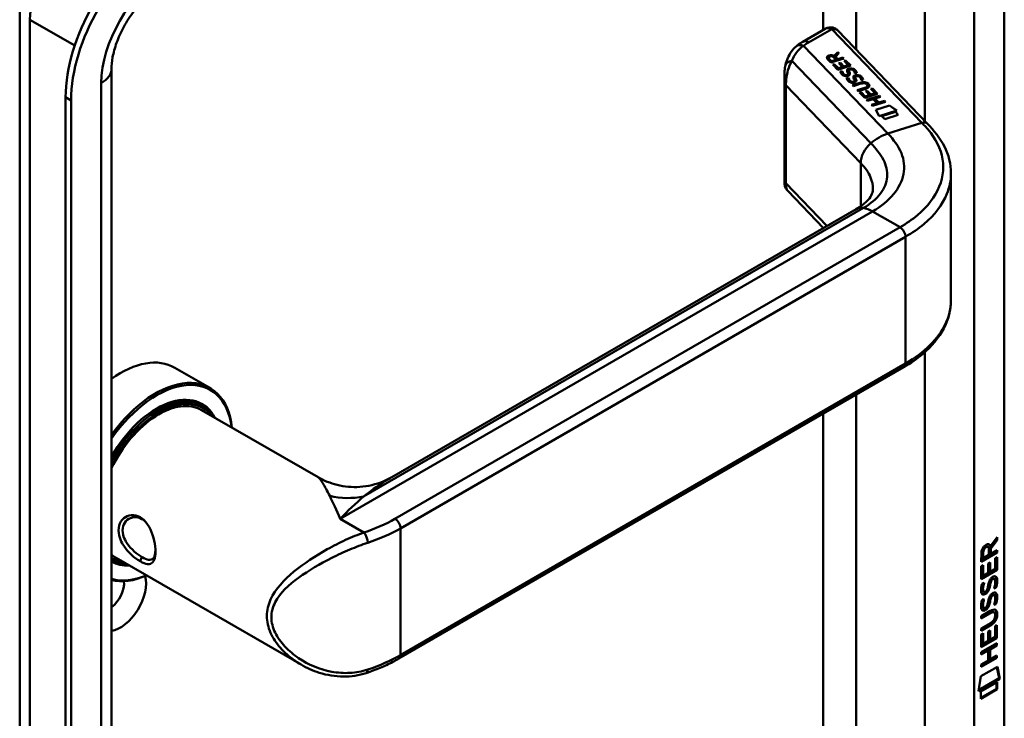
# Model space of a CAD drawing. Header units: millimetres. Extents: x 20 to 833, y 20 to 574.
# Tile 5 of 8: x 363 to 414, y 122 to 158. Entities that reach past the tile are written whole.
import ezdxf

# ---------------------------------------------------------------- set-up
doc = ezdxf.new("R2010")
doc.units = ezdxf.units.MM
doc.header["$LTSCALE"] = 2
doc.layers.add('Sichtbare Kanten(DIN)', color=7, linetype='Continuous', lineweight=50)
doc.layers.add('Sichtbare tangentiale Kanten(DIN)', color=7, linetype='Continuous', lineweight=50)

msp = doc.modelspace()

# ---------------------------------------------------------------- linework, layer by layer
at = {"layer": 'Sichtbare Kanten(DIN)'}
for p, q in [((413.689, 114.249), (413.689, 181.528)), ((362.957, 91.387), (362.957, 158.666)), ((404.452, 157.456), (403.305, 156.793)), ((409.727, 152.572), (405.116, 157.374)), ((404.931, 156.061), (405.107, 156.257)), ((405.107, 156.257), (405.164, 156.198)), ((405.107, 156.257), (405.107, 156.25)), ((404.754, 155.717), (404.584, 155.894)), ((404.644, 155.969), (404.644, 155.962)), ((404.671, 155.914), (404.786, 155.795)), ((404.671, 155.908), (404.786, 155.788)), ((405.421, 155.931), (404.754, 155.717)), ((404.786, 155.795), (405.023, 155.871)), ((404.786, 155.788), (405.023, 155.864)), ((404.786, 155.795), (404.786, 155.788)), ((405.023, 155.871), (404.909, 155.99)), ((404.931, 156.055), (405.107, 156.25)), ((404.931, 156.061), (404.931, 156.055)), ((405.164, 156.198), (404.995, 156.011)), ((404.995, 156.011), (405.105, 155.897)), ((404.995, 156.011), (404.995, 156.005)), ((404.995, 156.005), (405.105, 155.89)), ((405.023, 155.871), (405.023, 155.864)), ((405.105, 155.897), (405.371, 155.982)), ((405.105, 155.89), (405.371, 155.976)), ((405.105, 155.897), (405.105, 155.89)), ((405.107, 156.25), (405.161, 156.195)), ((405.371, 155.982), (405.421, 155.931)), ((405.371, 155.982), (405.371, 155.976)), ((405.371, 155.976), (405.416, 155.929)), ((405.431, 155.81), (405.512, 155.836)), ((405.644, 155.588), (405.431, 155.81)), ((405.435, 155.805), (405.512, 155.829)), ((405.512, 155.836), (405.774, 155.563)), ((405.512, 155.836), (405.512, 155.829)), ((405.512, 155.829), (405.769, 155.562)), ((367.689, 88.121), (367.689, 155.4)), ((404.848, 155.62), (404.929, 155.646)), ((405.107, 155.35), (404.848, 155.62)), ((404.853, 155.615), (404.929, 155.639)), ((404.929, 155.646), (405.139, 155.427)), ((404.929, 155.646), (404.929, 155.639)), ((404.929, 155.639), (405.139, 155.42)), ((405.774, 155.563), (405.107, 155.35)), ((405.139, 155.427), (405.348, 155.493)), ((405.139, 155.42), (405.348, 155.487)), ((405.139, 155.427), (405.139, 155.42)), ((405.161, 155.688), (405.242, 155.714)), ((405.348, 155.493), (405.161, 155.688)), ((405.166, 155.683), (405.242, 155.708)), ((405.242, 155.714), (405.429, 155.519)), ((405.242, 155.714), (405.242, 155.708)), ((405.242, 155.708), (405.429, 155.513)), ((405.247, 155.258), (405.339, 155.27)), ((405.248, 155.252), (405.339, 155.264)), ((405.339, 155.27), (405.339, 155.264)), ((405.348, 155.493), (405.348, 155.487)), ((405.429, 155.519), (405.644, 155.588)), ((405.429, 155.513), (405.644, 155.581)), ((405.429, 155.519), (405.429, 155.513)), ((405.644, 155.588), (405.644, 155.581)), ((405.683, 155.309), (405.683, 155.302)), ((405.697, 155.254), (405.697, 155.247)), ((405.736, 155.362), (405.733, 155.361)), ((402.361, 155.008), (402.361, 149.537)), ((405.465, 155.094), (405.469, 155.092)), ((405.465, 155.087), (405.469, 155.086)), ((405.576, 154.916), (405.668, 154.927)), ((405.577, 154.909), (405.668, 154.921)), ((405.636, 155.124), (405.636, 155.117)), ((405.637, 155.132), (405.638, 155.135)), ((405.637, 155.125), (405.638, 155.128)), ((405.638, 155.141), (405.638, 155.134)), ((405.668, 154.927), (405.668, 154.921)), ((405.711, 155.223), (405.711, 155.217)), ((405.795, 154.751), (405.798, 154.749)), ((405.795, 154.744), (405.798, 154.743)), ((405.965, 154.781), (405.965, 154.774)), ((405.967, 154.798), (405.967, 154.791)), ((405.967, 154.789), (405.967, 154.792)), ((405.967, 154.782), (405.967, 154.785)), ((405.986, 155.169), (405.986, 155.163)), ((406.012, 154.966), (406.012, 154.959)), ((406.026, 154.911), (406.026, 154.904)), ((406.041, 154.88), (406.041, 154.874)), ((406.065, 155.019), (406.062, 155.018)), ((406.315, 154.826), (406.315, 154.82)), ((405.863, 154.562), (406.247, 154.685)), ((405.912, 154.511), (405.863, 154.562)), ((405.868, 154.557), (406.247, 154.678)), ((406.301, 154.636), (405.912, 154.511)), ((406.113, 154.301), (406.503, 154.426)), ((406.162, 154.251), (406.113, 154.301)), ((406.118, 154.296), (406.503, 154.42)), ((406.546, 154.373), (406.162, 154.251)), ((406.549, 154.242), (406.63, 154.268)), ((406.736, 154.047), (406.549, 154.242)), ((406.554, 154.237), (406.63, 154.262)), ((406.608, 154.596), (406.607, 154.597)), ((406.63, 154.268), (406.818, 154.073)), ((406.63, 154.268), (406.63, 154.262)), ((406.63, 154.262), (406.818, 154.067)), ((406.641, 154.532), (406.641, 154.526)), ((406.819, 154.364), (406.9, 154.39)), ((407.032, 154.142), (406.819, 154.364)), ((406.824, 154.359), (406.9, 154.383)), ((406.9, 154.39), (407.162, 154.117)), ((406.9, 154.39), (406.9, 154.383)), ((406.9, 154.383), (407.157, 154.116)), ((365.323, 153.931), (365.323, 86.651)), ((365.606, 153.767), (365.606, 86.488)), ((406.236, 154.174), (406.317, 154.2)), ((406.495, 153.904), (406.236, 154.174)), ((406.241, 154.169), (406.317, 154.193)), ((406.317, 154.2), (406.528, 153.981)), ((406.317, 154.2), (406.317, 154.193)), ((406.317, 154.193), (406.528, 153.974)), ((407.162, 154.117), (406.495, 153.904)), ((406.528, 153.981), (406.736, 154.047)), ((406.528, 153.974), (406.736, 154.041)), ((406.528, 153.981), (406.528, 153.974)), ((406.597, 153.797), (407.264, 154.01)), ((406.646, 153.746), (406.597, 153.797)), ((406.602, 153.792), (407.264, 154.004)), ((406.936, 153.839), (406.646, 153.746)), ((406.736, 154.047), (406.736, 154.041)), ((406.818, 154.073), (407.032, 154.142)), ((406.818, 154.067), (407.032, 154.135)), ((406.818, 154.073), (406.818, 154.067)), ((407.137, 153.629), (406.936, 153.839)), ((407.313, 153.96), (407.019, 153.866)), ((407.019, 153.866), (407.22, 153.656)), ((407.019, 153.866), (407.019, 153.859)), ((407.019, 153.859), (407.22, 153.649)), ((407.032, 154.142), (407.032, 154.135)), ((407.22, 153.656), (407.514, 153.75)), ((407.22, 153.649), (407.514, 153.743)), ((407.264, 154.01), (407.313, 153.96)), ((407.264, 154.01), (407.264, 154.004)), ((407.264, 154.004), (407.308, 153.958)), ((407.514, 153.75), (407.563, 153.699)), ((407.514, 153.75), (407.514, 153.743)), ((407.514, 153.743), (407.558, 153.697)), ((406.847, 153.536), (407.137, 153.629)), ((406.896, 153.486), (406.847, 153.536)), ((406.852, 153.531), (407.137, 153.623)), ((407.563, 153.699), (406.896, 153.486)), ((407.066, 153.286), (407.768, 153.51)), ((407.236, 152.964), (407.066, 153.286)), ((407.069, 153.28), (407.768, 153.504)), ((407.137, 153.629), (407.137, 153.623)), ((407.22, 153.656), (407.22, 153.649)), ((408.149, 153.257), (407.236, 152.964)), ((407.768, 153.51), (408.149, 153.257)), ((407.768, 153.51), (407.768, 153.504)), ((407.768, 153.504), (408.142, 153.255)), ((407.38, 152.96), (408.079, 153.184)), ((407.527, 152.807), (407.38, 152.96)), ((407.384, 152.955), (408.079, 153.177)), ((408.226, 153.03), (407.527, 152.807)), ((408.079, 153.184), (408.226, 153.03)), ((408.079, 153.184), (408.079, 153.177)), ((408.079, 153.177), (408.221, 153.029)), ((410.941, 149.975), (410.941, 143.476)), ((402.53, 149.109), (404.365, 147.197)), ((382.126, 134.357), (406.06, 148.175)), ((382.494, 125.007), (408.515, 140.03)), ((370.951, 140.001), (372.762, 138.956)), ((372.205, 138.122), (372.375, 138.024)), ((372.331, 137.819), (378.337, 134.351)), ((413.272, 131.143), (412.949, 130.71)), ((412.976, 130.807), (413.314, 131.26)), ((413.314, 131.118), (412.991, 130.685)), ((413.272, 131.203), (413.272, 131.143)), ((413.314, 131.118), (413.272, 131.143)), ((413.314, 131.26), (413.314, 131.118)), ((413.271, 130.493), (412.505, 130.052)), ((413.314, 130.469), (412.505, 130.003)), ((412.505, 130.003), (412.506, 130.432)), ((412.562, 130.499), (412.562, 130.209)), ((412.604, 130.475), (412.604, 130.185)), ((412.849, 130.77), (412.807, 130.795)), ((412.892, 130.35), (412.892, 130.641)), ((412.976, 130.807), (412.934, 130.832)), ((412.949, 130.71), (412.948, 130.432)), ((412.991, 130.408), (412.948, 130.432)), ((412.991, 130.685), (412.949, 130.71)), ((412.991, 130.685), (412.991, 130.408)), ((412.991, 130.408), (413.314, 130.594)), ((413.271, 130.569), (413.271, 130.493)), ((413.314, 130.469), (413.271, 130.493)), ((413.314, 130.594), (413.314, 130.469)), ((367.689, 130.107), (367.775, 130.057)), ((367.931, 130.198), (377.455, 124.699)), ((412.604, 130.185), (412.562, 130.209)), ((412.604, 130.185), (412.892, 130.35)), ((412.856, 129.437), (412.857, 129.909)), ((412.857, 129.909), (412.955, 129.966)), ((412.913, 129.942), (412.912, 129.518)), ((412.955, 129.966), (412.955, 129.494)), ((413.215, 130.181), (413.314, 130.238)), ((413.215, 129.643), (413.215, 130.181)), ((413.271, 130.214), (413.271, 129.601)), ((413.314, 130.238), (413.313, 129.577)), ((377.456, 129.779), (377.457, 129.779)), ((412.505, 129.766), (412.604, 129.823)), ((412.505, 129.111), (412.505, 129.766)), ((413.271, 129.601), (412.505, 129.16)), ((413.313, 129.577), (412.505, 129.111)), ((412.561, 129.798), (412.561, 129.315)), ((412.604, 129.823), (412.603, 129.291)), ((412.603, 129.291), (412.856, 129.437)), ((412.955, 129.494), (412.912, 129.518)), ((412.955, 129.494), (413.215, 129.643)), ((413.313, 129.577), (413.271, 129.601)), ((412.553, 128.886), (412.649, 128.909)), ((412.603, 129.291), (412.561, 129.315)), ((412.966, 128.848), (412.924, 128.873)), ((413.019, 129.017), (412.976, 129.042)), ((413.056, 129.127), (413.053, 129.125)), ((413.099, 129.102), (413.056, 129.127)), ((413.099, 129.102), (413.095, 129.1)), ((413.178, 129.109), (413.136, 129.134)), ((412.566, 128.508), (412.568, 128.503)), ((412.636, 128.449), (412.594, 128.474)), ((412.609, 128.483), (412.611, 128.479)), ((412.802, 128.563), (412.805, 128.57)), ((412.952, 128.775), (412.91, 128.8)), ((413.257, 128.648), (413.215, 128.673)), ((412.553, 128.054), (412.648, 128.077)), ((412.952, 127.943), (412.909, 127.968)), ((412.965, 128.016), (412.923, 128.041)), ((413.018, 128.185), (412.976, 128.21)), ((413.056, 128.295), (413.052, 128.293)), ((413.098, 128.27), (413.056, 128.295)), ((413.098, 128.27), (413.095, 128.268)), ((413.178, 128.277), (413.135, 128.302)), ((412.503, 127.199), (412.969, 127.468)), ((412.933, 127.373), (412.503, 127.125)), ((412.975, 127.348), (412.503, 127.076)), ((412.566, 127.676), (412.568, 127.671)), ((412.636, 127.617), (412.593, 127.642)), ((412.608, 127.651), (412.61, 127.647)), ((412.802, 127.731), (412.805, 127.738)), ((413.17, 127.388), (413.127, 127.413)), ((413.257, 127.816), (413.214, 127.841)), ((412.503, 127.076), (412.503, 127.199)), ((412.503, 126.567), (412.975, 126.839)), ((413.224, 127.236), (413.224, 127.239)), ((412.926, 126.737), (412.503, 126.493)), ((412.968, 126.712), (412.503, 126.444)), ((412.503, 126.444), (412.503, 126.567)), ((412.854, 126.401), (412.953, 126.458)), ((412.854, 125.928), (412.854, 126.401)), ((412.91, 126.434), (412.91, 126.01)), ((412.953, 126.458), (412.952, 125.985)), ((413.212, 126.135), (413.213, 126.673)), ((413.213, 126.673), (413.311, 126.73)), ((413.269, 126.706), (413.268, 126.093)), ((413.311, 126.73), (413.311, 126.069)), ((412.502, 125.603), (412.503, 126.257)), ((413.268, 126.093), (412.502, 125.652)), ((413.311, 126.069), (412.502, 125.603)), ((412.503, 126.257), (412.601, 126.314)), ((412.559, 126.29), (412.558, 125.807)), ((412.601, 126.314), (412.601, 125.783)), ((412.601, 125.783), (412.854, 125.928)), ((412.952, 125.985), (412.91, 126.01)), ((412.952, 125.985), (413.212, 126.135)), ((413.311, 126.069), (413.268, 126.093)), ((412.502, 125.343), (413.31, 125.809)), ((412.811, 125.447), (412.502, 125.269)), ((412.853, 125.423), (412.502, 125.22)), ((412.502, 125.22), (412.502, 125.343)), ((412.601, 125.783), (412.558, 125.807)), ((412.853, 125.423), (412.811, 125.447)), ((412.853, 124.914), (412.853, 125.423)), ((413.268, 125.71), (412.911, 125.505)), ((412.911, 125.505), (412.911, 124.996)), ((412.954, 125.481), (412.911, 125.505)), ((413.31, 125.686), (412.954, 125.481)), ((412.954, 125.481), (412.954, 124.972)), ((413.268, 125.785), (413.268, 125.71)), ((413.31, 125.686), (413.268, 125.71)), ((413.31, 125.809), (413.31, 125.686)), ((413.267, 125.078), (412.501, 124.637)), ((413.31, 125.054), (412.501, 124.588)), ((412.501, 124.711), (412.853, 124.914)), ((412.954, 124.972), (412.911, 124.996)), ((412.954, 124.972), (413.31, 125.177)), ((413.267, 125.153), (413.267, 125.078)), ((413.31, 125.054), (413.267, 125.078)), ((413.31, 125.177), (413.31, 125.054)), ((412.481, 124.104), (413.331, 124.594)), ((412.501, 124.588), (412.501, 124.711)), ((413.297, 124.575), (413.416, 123.996)), ((413.331, 124.594), (413.458, 123.971)), ((412.351, 123.333), (412.481, 124.104)), ((413.458, 123.971), (412.351, 123.333)), ((413.416, 123.996), (412.36, 123.387)), ((412.481, 123.314), (413.328, 123.803)), ((413.328, 123.803), (413.328, 123.43)), ((413.458, 123.971), (413.416, 123.996)), ((413.286, 123.454), (412.481, 122.99)), ((413.328, 123.43), (412.481, 122.941)), ((412.481, 122.941), (412.481, 123.314)), ((413.286, 123.779), (413.286, 123.454)), ((413.328, 123.43), (413.286, 123.454))]:
    msp.add_line(p, q, dxfattribs=at)
for centre, major_axis, ratio, start_param, end_param in [((370.131, 156.707), (-3.4, -5.889), 0.57735, 3.926991, 5.497787), ((370.414, 156.543), (-3.4, -5.889), 0.57735, 3.926991, 5.497787), ((404.652, 156.878), (0.076, -0.62), 0.711531, 3.432785, 3.435595), ((405.046, 155.899), (-0.402, 0.079), 0.327189, 5.747132, 6.719877), ((405.046, 155.892), (-0.402, 0.079), 0.327189, 0.064188, 0.436691), ((404.732, 155.784), (0.291, 0.194), 0.851523, 0.416586, 1.247393), ((404.732, 155.777), (0.291, 0.194), 0.851523, 0.416586, 1.247393), ((405.801, 155.085), (0.036, -0.282), 0.791174, 2.749903, 3.271291), ((405.358, 155.607), (0.188, -0.522), 0.372865, 5.863656, 5.924616), ((405.358, 155.601), (0.188, -0.522), 0.372865, 5.863656, 5.924616), ((405.536, 155.256), (-0.024, -0.177), 0.940158, 6.012779, 6.473073), ((405.536, 155.25), (-0.024, -0.177), 0.940158, 6.012779, 6.473073), ((405.621, 155.131), (-0.0068, -0.0258), 0.611199, 1.463345, 1.771423), ((405.621, 155.124), (-0.0068, -0.0258), 0.611199, 1.463345, 1.771423), ((405.675, 155.304), (-0.198, 0.562), 0.357801, 2.741501, 2.800642), ((405.675, 155.297), (-0.198, 0.562), 0.357801, 2.741501, 2.800642), ((405.866, 154.915), (0.027, 0.178), 0.935563, 2.890878, 3.348709), ((405.866, 154.909), (0.027, 0.178), 0.935563, 2.890878, 3.348709), ((405.95, 154.788), (0.0068, 0.0258), 0.611199, 4.604937, 4.913015), ((405.95, 154.781), (0.0068, 0.0258), 0.611199, 4.604937, 4.913015), ((406.13, 154.743), (-0.036, 0.282), 0.791755, 5.890904, 6.412597), ((405.961, 153.77), (0.7, 0.879), 0.508581, 6.215857, 6.934321), ((405.961, 153.764), (0.7, 0.879), 0.508581, 6.215857, 6.934321), ((398.577, 155.514), (8.063, -0.989), 0.081551, 6.108, 6.382933), ((398.577, 155.508), (8.063, -0.989), 0.081551, 6.108, 6.293185), ((405.05, 154.718), (1.686, -0.201), 0.222741, 5.829043, 6.547383), ((405.05, 154.712), (1.686, -0.201), 0.222741, 0.035067, 0.264197), ((406.76, 146.962), (-0.7, 1.212), 0.57735, 6.279176, 6.283185), ((368.151, 135.151), (2.8, 4.85), 0.57735, 0, 0.902526), ((408.315, 140.377), (0.2, -0.346), 0.57735, 0, 0.00623), ((369.962, 134.106), (2.8, 4.85), 0.57735, 5.616239, 7.679969), ((370.018, 134.073), (2.76, 4.78), 0.57735, 5.634869, 7.708109), ((370.018, 134.073), (2.34, 4.053), 0.57735, 5.935521, 7.849506), ((369.99, 134.09), (2.32, 4.018), 0.57735, 6.027433, 7.064282), ((370.075, 134.041), (2.3, 3.984), 0.57735, 5.987222, 7.892142), ((370.131, 134.008), (2.26, 3.914), 0.57735, 6.052244, 7.938463), ((370.131, 134.008), (2.2, 3.811), 0.57735, 0, 1.688247), ((369.905, 134.139), (2.3, 3.984), 0.57735, 0, 0.220052), ((369.849, 134.171), (2.32, 4.018), 0.57735, 6.145982, 6.252702), ((368.434, 134.988), (1.91, 3.308), 0.57735, 3.784703, 3.784752), ((368.434, 134.988), (1.91, 3.308), 0.57735, 3.86735, 3.867371), ((412.544, 130.161), (0.368, 0.732), 0.34929, 5.940544, 6.771352), ((412.501, 130.186), (0.368, 0.732), 0.34929, 5.940544, 6.177403), ((369.792, 134.204), (-1.91, -3.308), 0.57735, 0.237022, 0.237105), ((412.895, 130.439), (0.175, -0.346), 0.819444, 3.185758, 4.158502), ((412.938, 130.415), (0.175, -0.346), 0.819444, 3.185758, 4.158502), ((370.131, 134.008), (-2.2, -3.811), 0.57735, 6.165735, 6.283185), ((370.131, 134.008), (-2.26, -3.914), 0.57735, 6.198704, 6.514127), ((370.075, 134.041), (-2.3, -3.984), 0.57735, 6.245025, 6.579148), ((369.849, 134.171), (-2.32, -4.018), 0.57735, 0.066868, 0.137203), ((369.99, 134.09), (-2.32, -4.018), 0.57735, 0.008063, 0.255753), ((370.018, 134.073), (-2.34, -4.053), 0.57735, 0.004476, 0.347665), ((369.849, 134.171), (-2.32, -4.018), 0.57735, 0.55864, 0.558683), ((370.131, 134.008), (-2.2, -3.811), 0.57735, 0.463642, 0.463742), ((370.131, 134.008), (-2.26, -3.914), 0.57735, 0.516854, 0.516919), ((370.075, 134.041), (2.3, 3.984), 0.57735, 3.689485, 3.689522), ((370.018, 134.073), (2.34, 4.053), 0.57735, 3.718056, 3.718072), ((370.075, 134.041), (2.3, 3.984), 0.57735, 3.878564, 3.878579), ((370.018, 134.073), (2.34, 4.053), 0.57735, 3.896275, 3.89629), ((370.131, 134.008), (-2.26, -3.914), 0.57735, 0.718716, 0.718732), ((370.018, 134.073), (-2.76, -4.78), 0.57735, 0.145873, 0.648317), ((369.962, 134.106), (-2.8, -4.85), 0.57735, 0.174012, 0.666946), ((368.151, 128.129), (0.93, 1.611), 0.57735, 3.567459, 5.765878), ((367.586, 128.456), (0.53, 0.918), 0.57735, 4.06477, 5.628543), ((412.87, 128.468), (-0.258, -0.67), 0.280159, 3.097672, 3.459563), ((412.912, 128.443), (-0.258, -0.67), 0.280159, 2.938175, 3.459563), ((412.924, 129.731), (-0.327, -1.256), 0.153171, 6.026615, 6.087575), ((412.777, 128.889), (-0.178, -0.418), 0.325758, 6.002571, 6.243644), ((412.967, 129.706), (-0.327, -1.256), 0.153171, 6.026615, 6.087575), ((412.82, 128.864), (-0.178, -0.418), 0.325758, 6.002571, 6.462865), ((412.786, 128.562), (-0.0284, -0.0613), 0.214041, 1.386578, 1.694656), ((412.869, 127.637), (-0.258, -0.669), 0.280374, 3.097643, 3.459802), ((412.912, 127.612), (-0.258, -0.669), 0.280374, 2.938109, 3.459802), ((412.948, 128.993), (-0.352, -1.35), 0.146604, 6.036999, 6.09614), ((412.779, 128.061), (-0.18, -0.422), 0.324198, 6.004367, 6.244154), ((412.99, 128.969), (-0.352, -1.35), 0.146604, 6.036999, 6.09614), ((412.821, 128.036), (-0.18, -0.422), 0.324198, 6.004367, 6.462199), ((412.785, 127.73), (-0.0284, -0.0613), 0.214041, 1.386578, 1.694656), ((411.888, 125.317), (1.355, 2.199), 0.216474, 5.945573, 6.664037), ((411.846, 125.342), (1.355, 2.199), 0.216474, 5.945573, 6.245566), ((411.847, 127.643), (1.388, -0.568), 0.642788, 5.820817, 6.539156), ((411.889, 127.618), (1.388, -0.568), 0.642788, 5.820817, 6.539156), ((406.596, 129.888), (6.595, -2.821), 0.235363, 6.108423, 6.383356), ((380.69, 124.646), (0.125, -0.38), 0.405066, 6.280527, 6.283185)]:
    msp.add_ellipse(centre, major_axis=major_axis, ratio=ratio, start_param=start_param, end_param=end_param, dxfattribs=at)
for points, knots in [([(367.689, 155.4), (367.689, 155.571), (367.707, 155.772), (367.79, 156.227), (367.858, 156.482), (368.05, 157.017), (368.176, 157.298), (368.474, 157.846), (368.647, 158.113), (369.017, 158.597), (369.214, 158.813), (369.595, 159.17), (369.78, 159.312), (369.979, 159.438), (370.011, 159.457), (370.041, 159.475)], [3.141593, 3.141593, 3.141593, 3.141593, 3.374304, 3.374304, 3.622285, 3.622285, 3.88278, 3.88278, 4.148781, 4.148781, 4.411918, 4.411918, 4.663938, 4.663938, 4.712389, 4.712389, 4.712389, 4.712389]), ([(404.468, 157.464), (404.527, 157.496), (404.592, 157.519), (404.724, 157.54), (404.792, 157.537), (404.902, 157.512), (404.946, 157.496), (404.987, 157.473)], [0.0040462, 0.0040462, 0.0040462, 0.0040462, 0.0551231, 0.0551231, 0.1050882, 0.1050882, 0.14014, 0.14014, 0.14014, 0.14014]), ([(404.994, 157.47), (405.002, 157.465), (405.01, 157.46), (405.027, 157.449), (405.035, 157.444), (405.051, 157.432), (405.06, 157.425), (405.076, 157.412), (405.084, 157.405), (405.1, 157.39), (405.108, 157.383), (405.116, 157.374)], [6.2831853, 6.2831853, 6.2831853, 6.2831853, 6.3390358, 6.3390358, 6.3948864, 6.3948864, 6.4507369, 6.4507369, 6.5065875, 6.5065875, 6.562438, 6.562438, 6.562438, 6.562438]), ([(403.305, 156.793), (403.28, 156.779), (403.256, 156.764), (403.208, 156.735), (403.185, 156.719), (403.138, 156.688), (403.115, 156.672), (403.07, 156.64), (403.047, 156.623), (403.004, 156.589), (402.982, 156.571), (402.961, 156.554)], [1.5707963, 1.5707963, 1.5707963, 1.5707963, 1.6075273, 1.6075273, 1.6442583, 1.6442583, 1.6809892, 1.6809892, 1.7177202, 1.7177202, 1.7544512, 1.7544512, 1.7544512, 1.7544512]), ([(402.417, 155.601), (402.472, 155.845), (402.57, 156.081), (402.785, 156.382), (402.869, 156.475), (402.963, 156.555)], [0.0015719, 0.0015719, 0.0015719, 0.0015719, 0.2083738, 0.2083738, 0.3123522, 0.3123522, 0.3123522, 0.3123522]), ([(402.361, 155.013), (402.361, 155.11), (402.364, 155.204), (402.38, 155.399), (402.395, 155.499), (402.416, 155.596)], [0, 0, 0, 0, 0.0730491, 0.0730491, 0.1547785, 0.1547785, 0.1547785, 0.1547785]), ([(406.301, 154.636), (406.337, 154.647), (406.376, 154.657), (406.437, 154.662), (406.459, 154.662), (406.501, 154.656), (406.52, 154.651), (406.556, 154.637), (406.573, 154.627), (406.594, 154.61), (406.601, 154.603), (406.607, 154.597)], [0, 0, 0, 0, 0.03013076, 0.03013076, 0.04643109, 0.04643109, 0.06207275, 0.06207275, 0.07997439, 0.07997439, 0.08929735, 0.08929735, 0.08929735, 0.08929735]), ([(409.725, 152.573), (410.064, 152.219), (410.393, 151.822), (410.824, 150.961), (410.941, 150.484), (410.941, 150.015)], [0, 0, 0, 0, 0.524809, 0.524809, 1.083325, 1.083325, 1.083325, 1.083325]), ([(402.516, 149.124), (402.478, 149.167), (402.445, 149.216), (402.394, 149.323), (402.376, 149.384), (402.365, 149.459), (402.363, 149.475), (402.361, 149.508), (402.361, 149.524), (402.361, 149.537)], [0.0060148, 0.0060148, 0.0060148, 0.0060148, 0.0491531, 0.0491531, 0.0963738, 0.0963738, 0.1101564, 0.1101564, 0.1244755, 0.1244755, 0.1244755, 0.1244755]), ([(406.062, 148.177), (406.285, 148.305), (406.464, 148.442), (406.708, 148.677), (406.779, 148.775), (406.894, 148.993), (406.914, 149.068), (406.916, 149.203)], [0, 0, 0, 0, 0.2677012, 0.2677012, 0.5230117, 0.5230117, 0.8468103, 0.8468103, 0.8468103, 0.8468103]), ([(410.941, 143.48), (410.941, 142.987), (410.812, 142.487), (410.32, 141.546), (409.945, 141.096), (409.192, 140.46), (408.872, 140.237), (408.521, 140.034)], [0, 0, 0, 0, 0.585076, 0.585076, 1.190443, 1.190443, 1.556046, 1.556046, 1.556046, 1.556046]), ([(378.337, 134.351), (378.632, 134.181), (378.967, 134.046), (379.69, 133.868), (380.088, 133.832), (380.903, 133.886), (381.326, 133.988), (381.855, 134.211), (381.995, 134.281), (382.127, 134.357)], [0, 0, 0, 0, 0.283667, 0.283667, 0.592275, 0.592275, 0.928024, 0.928024, 1.05298, 1.05298, 1.05298, 1.05298]), ([(369.16, 130.025), (369.303, 129.942), (369.565, 129.842), (369.826, 129.926), (369.956, 130.25), (369.956, 130.955), (369.695, 131.828), (369.172, 132.343), (368.548, 132.49), (368.038, 132.062), (368.04, 131.4), (368.186, 131.039), (368.499, 130.522), (368.874, 130.19), (369.16, 130.025), (369.16, 130.025), (369.16, 130.025), (369.16, 130.025)], [-2.115049, -2.115049, -2.115049, -2.115049, -1.963993, -1.812917, -1.66184, -1.510764, -1.208611, -1.057535, -0.906458, -0.604306, -0.453229, -0.339922, -0.302153, 0, 0, 0, 0.000021, 0.000021, 0.000021, 0.000021]), ([(369.26, 130.239), (369.26, 130.239), (369.26, 130.239), (369.26, 130.239), (369.004, 130.386), (368.703, 130.642), (368.502, 130.935), (368.476, 130.972), (368.453, 131.009), (368.431, 131.046), (368.365, 131.159), (368.315, 131.276), (368.286, 131.392), (368.248, 131.546), (368.247, 131.698), (368.286, 131.83), (368.362, 132.095), (368.595, 132.279), (368.859, 132.296), (368.992, 132.305), (369.131, 132.272), (369.259, 132.198), (369.323, 132.162), (369.383, 132.116), (369.439, 132.061)], [2.115049, 2.115049, 2.115049, 2.115049, 2.11507, 2.11507, 2.11507, 2.417222, 2.417222, 2.417222, 2.454991, 2.454991, 2.454991, 2.568299, 2.568299, 2.568299, 2.719375, 2.719375, 2.719375, 3.021528, 3.021528, 3.021528, 3.172604, 3.172604, 3.172604, 3.247142, 3.247142, 3.247142, 3.247142]), ([(369.95, 130.539), (369.948, 130.503), (369.945, 130.469), (369.94, 130.437), (369.921, 130.316), (369.884, 130.225), (369.827, 130.169), (369.771, 130.114), (369.695, 130.093), (369.599, 130.106), (369.503, 130.118), (369.387, 130.165), (369.26, 130.239)], [3.7372104, 3.7372104, 3.7372104, 3.7372104, 3.7769099, 3.7769099, 3.7769099, 3.9279863, 3.9279863, 3.9279863, 4.0790627, 4.0790627, 4.0790627, 4.2301185, 4.2301185, 4.2301185, 4.2301185]), ([(413.127, 127.413), (413.125, 127.414), (413.122, 127.416), (413.102, 127.424), (413.082, 127.426), (413.021, 127.418), (412.976, 127.397), (412.933, 127.373)], [-0.07338123, -0.07338123, -0.07338123, -0.07338123, -0.06964663, -0.06964663, -0.04519613, -0.04519613, 0, 0, 0, 0]), ([(413.224, 127.239), (413.224, 127.254), (413.224, 127.269), (413.219, 127.311), (413.213, 127.336), (413.192, 127.373), (413.179, 127.385), (413.145, 127.4), (413.125, 127.402), (413.063, 127.393), (413.018, 127.373), (412.975, 127.348)], [-0.133946, -0.133946, -0.133946, -0.133946, -0.1199616, -0.1199616, -0.0931091, -0.0931091, -0.0696466, -0.0696466, -0.0451961, -0.0451961, 0, 0, 0, 0]), ([(382.494, 125.007), (382.393, 124.949), (382.29, 124.892), (382.079, 124.783), (381.971, 124.73), (381.751, 124.627), (381.638, 124.578), (381.41, 124.482), (381.294, 124.436), (381.057, 124.348), (380.937, 124.306), (380.815, 124.266)], [1.5707963, 1.5707963, 1.5707963, 1.5707963, 1.6240551, 1.6240551, 1.6773139, 1.6773139, 1.7305727, 1.7305727, 1.7838315, 1.7838315, 1.8370903, 1.8370903, 1.8370903, 1.8370903]), ([(380.815, 124.266), (380.435, 124.141), (380.033, 124.081), (379.217, 124.086), (378.795, 124.157), (378.069, 124.387), (377.753, 124.527), (377.458, 124.698)], [0, 0, 0, 0, 0.3227064, 0.3227064, 0.6648634, 0.6648634, 0.9427026, 0.9427026, 0.9427026, 0.9427026])]:
    msp.add_open_spline(points, degree=3, knots=knots, dxfattribs=at)
for points in [[(404.584, 155.894), (404.531, 155.955), (404.525, 156.034), (404.668, 156.08)], [(404.549, 155.969), (404.551, 156.008), (404.584, 156.047), (404.668, 156.074)], [(404.909, 155.99), (404.873, 156.027), (404.811, 156.065), (404.714, 156.033)], [(405.251, 155.232), (405.249, 155.24), (405.247, 155.258), (405.247, 155.258)], [(405.339, 155.27), (405.339, 155.27), (405.353, 155.217), (405.363, 155.196)], [(405.339, 155.264), (405.339, 155.264), (405.353, 155.211), (405.363, 155.19)], [(405.613, 155.218), (405.585, 155.274), (405.581, 155.31), (405.592, 155.343)], [(405.586, 155.304), (405.587, 155.316), (405.589, 155.326), (405.592, 155.337)], [(405.592, 155.343), (405.6, 155.365), (405.621, 155.384), (405.66, 155.401)], [(405.592, 155.337), (405.6, 155.358), (405.621, 155.378), (405.66, 155.395)], [(405.66, 155.401), (405.722, 155.428), (405.8, 155.435), (405.887, 155.407)], [(405.66, 155.395), (405.722, 155.421), (405.8, 155.429), (405.887, 155.401)], [(405.685, 155.325), (405.68, 155.308), (405.684, 155.284), (405.697, 155.254)], [(405.683, 155.302), (405.683, 155.287), (405.688, 155.269), (405.697, 155.247)], [(405.733, 155.361), (405.705, 155.352), (405.692, 155.342), (405.685, 155.325)], [(405.697, 155.254), (405.699, 155.249), (405.711, 155.224), (405.711, 155.223)], [(405.697, 155.247), (405.699, 155.243), (405.711, 155.217), (405.711, 155.217)], [(405.966, 155.252), (405.939, 155.302), (405.903, 155.339), (405.853, 155.357)], [(405.887, 155.407), (405.936, 155.391), (405.977, 155.366), (406.011, 155.329)], [(405.887, 155.401), (405.936, 155.385), (405.977, 155.359), (406.011, 155.323)], [(405.986, 155.163), (405.986, 155.163), (405.989, 155.209), (405.966, 155.252)], [(406.011, 155.329), (406.022, 155.318), (406.032, 155.306), (406.042, 155.292)], [(406.011, 155.323), (406.022, 155.311), (406.032, 155.299), (406.042, 155.286)], [(406.042, 155.292), (406.078, 155.246), (406.084, 155.19), (406.083, 155.179)], [(406.042, 155.286), (406.073, 155.246), (406.082, 155.198), (406.083, 155.179)], [(402.361, 155.013), (402.361, 155.011), (402.361, 155.009), (402.361, 155.008)], [(405.288, 155.152), (405.274, 155.172), (405.257, 155.203), (405.251, 155.232)], [(405.41, 155.05), (405.357, 155.076), (405.32, 155.105), (405.288, 155.152)], [(405.363, 155.196), (405.381, 155.157), (405.408, 155.127), (405.45, 155.102)], [(405.363, 155.19), (405.381, 155.151), (405.408, 155.12), (405.45, 155.095)], [(405.6, 155.03), (405.543, 155.018), (405.471, 155.02), (405.41, 155.05)], [(405.544, 155.079), (405.587, 155.082), (405.626, 155.101), (405.636, 155.124)], [(405.544, 155.072), (405.587, 155.075), (405.626, 155.094), (405.636, 155.117)], [(405.58, 154.889), (405.578, 154.897), (405.576, 154.916), (405.576, 154.916)], [(405.617, 154.809), (405.603, 154.83), (405.586, 154.86), (405.58, 154.889)], [(405.637, 155.04), (405.614, 155.033), (405.608, 155.032), (405.6, 155.03)], [(405.638, 155.135), (405.64, 155.155), (405.632, 155.181), (405.613, 155.218)], [(405.739, 154.707), (405.687, 154.733), (405.65, 154.762), (405.617, 154.809)], [(405.737, 155.136), (405.737, 155.099), (405.712, 155.063), (405.637, 155.04)], [(405.638, 155.128), (405.638, 155.13), (405.638, 155.132), (405.638, 155.134)], [(405.668, 154.927), (405.668, 154.927), (405.683, 154.874), (405.692, 154.853)], [(405.668, 154.921), (405.668, 154.921), (405.683, 154.868), (405.692, 154.847)], [(405.692, 154.853), (405.71, 154.814), (405.738, 154.784), (405.779, 154.759)], [(405.692, 154.847), (405.71, 154.808), (405.738, 154.777), (405.779, 154.753)], [(405.711, 155.223), (405.73, 155.187), (405.736, 155.16), (405.737, 155.136)], [(405.711, 155.217), (405.729, 155.182), (405.736, 155.156), (405.737, 155.132)], [(405.874, 154.736), (405.916, 154.739), (405.955, 154.758), (405.965, 154.781)], [(405.874, 154.729), (405.916, 154.732), (405.955, 154.751), (405.965, 154.774)], [(405.942, 154.875), (405.914, 154.931), (405.91, 154.967), (405.922, 155)], [(405.916, 154.961), (405.916, 154.973), (405.918, 154.983), (405.922, 154.994)], [(405.922, 155), (405.929, 155.022), (405.95, 155.041), (405.989, 155.058)], [(405.922, 154.994), (405.929, 155.016), (405.95, 155.035), (405.989, 155.052)], [(405.967, 154.792), (405.969, 154.812), (405.961, 154.838), (405.942, 154.875)], [(406.066, 154.793), (406.066, 154.756), (406.041, 154.72), (405.967, 154.697)], [(405.967, 154.785), (405.967, 154.787), (405.967, 154.789), (405.967, 154.791)], [(406.083, 155.179), (406.077, 155.178), (405.986, 155.163), (405.986, 155.163)], [(405.989, 155.058), (406.051, 155.085), (406.13, 155.092), (406.216, 155.064)], [(405.989, 155.052), (406.051, 155.078), (406.13, 155.086), (406.216, 155.058)], [(406.014, 154.982), (406.009, 154.965), (406.013, 154.942), (406.026, 154.911)], [(406.012, 154.959), (406.012, 154.944), (406.017, 154.926), (406.026, 154.904)], [(406.062, 155.018), (406.034, 155.009), (406.021, 154.999), (406.014, 154.982)], [(406.026, 154.911), (406.028, 154.906), (406.04, 154.881), (406.041, 154.88)], [(406.026, 154.904), (406.028, 154.9), (406.04, 154.874), (406.041, 154.874)], [(406.041, 154.88), (406.059, 154.844), (406.066, 154.817), (406.066, 154.793)], [(406.041, 154.874), (406.058, 154.839), (406.065, 154.813), (406.066, 154.789)], [(406.295, 154.909), (406.268, 154.959), (406.232, 154.996), (406.182, 155.014)], [(406.216, 155.064), (406.265, 155.048), (406.306, 155.023), (406.341, 154.986)], [(406.216, 155.058), (406.265, 155.042), (406.306, 155.016), (406.341, 154.98)], [(406.315, 154.82), (406.315, 154.82), (406.318, 154.866), (406.295, 154.909)], [(406.412, 154.836), (406.407, 154.835), (406.315, 154.82), (406.315, 154.82)], [(406.341, 154.986), (406.352, 154.975), (406.361, 154.963), (406.371, 154.95)], [(406.341, 154.98), (406.352, 154.969), (406.361, 154.956), (406.371, 154.943)], [(406.371, 154.95), (406.407, 154.903), (406.413, 154.847), (406.412, 154.836)], [(406.371, 154.943), (406.402, 154.903), (406.411, 154.855), (406.412, 154.836)], [(405.929, 154.687), (405.873, 154.675), (405.8, 154.677), (405.739, 154.707)], [(405.967, 154.697), (405.943, 154.69), (405.937, 154.689), (405.929, 154.687)], [(410.941, 150.008), (410.941, 150.01), (410.941, 150.012), (410.941, 150.015)], [(402.361, 149.537), (402.361, 149.537), (402.361, 149.537), (402.361, 149.537)], [(378.337, 134.351), (378.337, 134.351), (378.337, 134.351), (378.337, 134.351)], [(412.506, 130.432), (412.51, 130.579), (412.575, 130.768), (412.749, 130.868)], [(412.807, 130.795), (412.785, 130.807), (412.753, 130.805), (412.708, 130.779)], [(412.892, 130.641), (412.892, 130.73), (412.868, 130.822), (412.75, 130.754)], [(412.533, 128.823), (412.539, 128.843), (412.553, 128.886), (412.553, 128.886)], [(412.597, 128.896), (412.586, 128.855), (412.569, 128.789), (412.563, 128.756)], [(412.649, 128.909), (412.649, 128.909), (412.615, 128.782), (412.605, 128.732)], [(412.856, 128.769), (412.88, 128.903), (412.909, 128.989), (412.949, 129.066)], [(412.924, 128.873), (412.921, 128.862), (412.91, 128.801), (412.91, 128.8)], [(412.976, 129.042), (412.956, 129.001), (412.939, 128.946), (412.924, 128.873)], [(412.949, 129.066), (412.975, 129.118), (413.012, 129.163), (413.063, 129.2)], [(413.019, 129.017), (412.999, 128.977), (412.981, 128.922), (412.966, 128.848)], [(413.053, 129.125), (413.018, 129.105), (412.997, 129.082), (412.976, 129.042)], [(413.095, 129.1), (413.061, 129.08), (413.04, 129.057), (413.019, 129.017)], [(413.063, 129.2), (413.144, 129.259), (413.224, 129.273), (413.279, 129.201)], [(413.213, 128.827), (413.233, 128.947), (413.233, 129.038), (413.203, 129.085)], [(413.278, 128.944), (413.27, 128.831), (413.225, 128.698), (413.215, 128.673)], [(413.218, 129.245), (413.225, 129.239), (413.231, 129.233), (413.236, 129.225)], [(413.236, 129.225), (413.268, 129.184), (413.283, 129.122), (413.283, 129.033)], [(413.321, 128.92), (413.312, 128.807), (413.268, 128.673), (413.257, 128.648)], [(413.283, 129.033), (413.283, 129.006), (413.281, 128.977), (413.278, 128.944)], [(413.279, 129.201), (413.31, 129.16), (413.325, 129.097), (413.325, 129.009)], [(413.325, 129.009), (413.325, 128.981), (413.323, 128.952), (413.321, 128.92)], [(412.518, 128.383), (412.493, 128.447), (412.484, 128.518), (412.496, 128.633)], [(412.496, 128.633), (412.501, 128.681), (412.513, 128.755), (412.533, 128.823)], [(412.676, 128.324), (412.613, 128.298), (412.548, 128.308), (412.518, 128.383)], [(412.563, 128.756), (412.545, 128.663), (412.543, 128.589), (412.559, 128.528)], [(412.605, 128.732), (412.587, 128.639), (412.585, 128.565), (412.602, 128.504)], [(412.678, 128.37), (412.649, 128.354), (412.643, 128.352), (412.634, 128.349)], [(412.669, 128.443), (412.71, 128.447), (412.764, 128.49), (412.793, 128.544)], [(412.855, 128.591), (412.823, 128.504), (412.768, 128.42), (412.678, 128.37)], [(412.898, 128.567), (412.865, 128.479), (412.81, 128.396), (412.72, 128.345)], [(412.805, 128.57), (412.825, 128.617), (412.841, 128.68), (412.856, 128.769)], [(412.91, 128.8), (412.894, 128.713), (412.877, 128.649), (412.855, 128.591)], [(412.952, 128.775), (412.937, 128.688), (412.919, 128.624), (412.898, 128.567)], [(412.948, 128.234), (412.975, 128.286), (413.011, 128.331), (413.062, 128.368)], [(412.966, 128.848), (412.964, 128.837), (412.952, 128.776), (412.952, 128.775)], [(413.062, 128.368), (413.144, 128.427), (413.224, 128.441), (413.278, 128.369)], [(413.153, 128.617), (413.153, 128.617), (413.197, 128.725), (413.213, 128.827)], [(413.257, 128.648), (413.251, 128.647), (413.153, 128.617), (413.153, 128.617)], [(413.215, 128.673), (413.212, 128.672), (413.191, 128.666), (413.169, 128.659)], [(413.218, 128.413), (413.224, 128.407), (413.23, 128.401), (413.236, 128.393)], [(413.236, 128.393), (413.267, 128.352), (413.282, 128.29), (413.282, 128.201)], [(413.278, 128.369), (413.309, 128.328), (413.325, 128.265), (413.325, 128.177)], [(412.496, 127.8), (412.501, 127.849), (412.512, 127.923), (412.533, 127.991)], [(412.533, 127.991), (412.538, 128.011), (412.553, 128.054), (412.553, 128.054)], [(412.562, 127.924), (412.546, 127.841), (412.541, 127.76), (412.559, 127.696)], [(412.634, 128.349), (412.604, 128.336), (412.573, 128.332), (412.546, 128.339)], [(412.596, 128.064), (412.585, 128.023), (412.569, 127.957), (412.562, 127.924)], [(412.605, 127.9), (412.586, 127.807), (412.585, 127.732), (412.601, 127.671)], [(412.648, 128.077), (412.648, 128.077), (412.614, 127.95), (412.605, 127.9)], [(412.72, 128.345), (412.692, 128.329), (412.686, 128.328), (412.676, 128.324)], [(412.805, 127.738), (412.824, 127.785), (412.84, 127.848), (412.856, 127.937)], [(412.909, 127.968), (412.894, 127.881), (412.876, 127.817), (412.855, 127.759)], [(412.856, 127.937), (412.879, 128.071), (412.908, 128.157), (412.948, 128.234)], [(412.952, 127.943), (412.936, 127.856), (412.919, 127.792), (412.897, 127.735)], [(412.923, 128.041), (412.921, 128.03), (412.909, 127.969), (412.909, 127.968)], [(412.976, 128.21), (412.956, 128.169), (412.938, 128.114), (412.923, 128.041)], [(412.965, 128.016), (412.963, 128.005), (412.952, 127.944), (412.952, 127.943)], [(413.018, 128.185), (412.998, 128.145), (412.981, 128.09), (412.965, 128.016)], [(413.052, 128.293), (413.018, 128.273), (412.997, 128.25), (412.976, 128.21)], [(413.095, 128.268), (413.06, 128.248), (413.039, 128.225), (413.018, 128.185)], [(413.152, 127.785), (413.152, 127.785), (413.196, 127.893), (413.213, 127.995)], [(413.213, 127.995), (413.232, 128.115), (413.232, 128.206), (413.202, 128.253)], [(413.278, 128.112), (413.269, 127.999), (413.225, 127.866), (413.214, 127.841)], [(413.32, 128.088), (413.312, 127.975), (413.267, 127.841), (413.257, 127.816)], [(413.282, 128.201), (413.282, 128.174), (413.28, 128.145), (413.278, 128.112)], [(413.325, 128.177), (413.325, 128.149), (413.323, 128.12), (413.32, 128.088)], [(412.518, 127.551), (412.492, 127.615), (412.484, 127.686), (412.496, 127.8)], [(412.676, 127.492), (412.613, 127.466), (412.548, 127.476), (412.518, 127.551)], [(412.633, 127.516), (412.603, 127.504), (412.573, 127.5), (412.546, 127.507)], [(412.677, 127.538), (412.649, 127.522), (412.643, 127.52), (412.633, 127.516)], [(412.668, 127.611), (412.71, 127.615), (412.763, 127.658), (412.793, 127.712)], [(412.72, 127.513), (412.691, 127.497), (412.685, 127.496), (412.676, 127.492)], [(412.855, 127.759), (412.822, 127.672), (412.767, 127.588), (412.677, 127.538)], [(412.897, 127.735), (412.865, 127.647), (412.809, 127.564), (412.72, 127.513)], [(413.257, 127.816), (413.251, 127.815), (413.152, 127.785), (413.152, 127.785)], [(413.214, 127.841), (413.212, 127.84), (413.191, 127.834), (413.168, 127.827)], [(377.455, 124.699), (377.456, 124.698), (377.457, 124.698), (377.458, 124.698)]]:
    msp.add_open_spline(points, degree=3, dxfattribs=at)
at = {"layer": 'Sichtbare tangentiale Kanten(DIN)'}
for p, q in [((409.588, 180.63), (409.588, 152.717)), ((412.134, 113.351), (412.134, 180.63)), ((406.052, 156.399), (406.052, 180.266)), ((404.355, 179.286), (404.355, 157.399)), ((363.485, 157.931), (365.794, 156.598)), ((363.485, 90.652), (363.485, 157.931)), ((403.605, 156.763), (404.794, 157.45)), ((404.827, 157.424), (409.438, 152.622)), ((407.689, 152.062), (403.347, 156.584)), ((406.814, 151.563), (402.739, 155.807)), ((404.668, 156.08), (404.668, 156.074)), ((404.671, 155.914), (404.671, 155.908)), ((405.592, 155.343), (405.592, 155.337)), ((405.66, 155.401), (405.66, 155.395)), ((405.887, 155.407), (405.887, 155.401)), ((406.011, 155.329), (406.011, 155.323)), ((406.042, 155.292), (406.042, 155.286)), ((405.363, 155.196), (405.363, 155.19)), ((405.45, 155.102), (405.45, 155.095)), ((405.465, 155.094), (405.465, 155.087)), ((405.469, 155.092), (405.469, 155.086)), ((405.544, 155.079), (405.544, 155.072)), ((405.637, 155.132), (405.637, 155.125)), ((405.638, 155.135), (405.638, 155.128)), ((405.692, 154.853), (405.692, 154.847)), ((405.779, 154.759), (405.779, 154.753)), ((405.795, 154.751), (405.795, 154.744)), ((405.798, 154.749), (405.798, 154.743)), ((405.874, 154.736), (405.874, 154.729)), ((405.922, 155), (405.922, 154.994)), ((405.967, 154.792), (405.967, 154.785)), ((405.967, 154.789), (405.967, 154.782)), ((405.989, 155.058), (405.989, 155.052)), ((406.216, 155.064), (406.216, 155.058)), ((406.341, 154.986), (406.341, 154.98)), ((406.371, 154.95), (406.371, 154.943)), ((367.162, 154.665), (367.162, 87.386)), ((402.365, 154.705), (402.365, 149.654)), ((402.439, 149.506), (402.439, 154.557)), ((406.289, 150.547), (402.439, 154.557)), ((406.247, 154.685), (406.247, 154.678)), ((406.503, 154.426), (406.503, 154.42)), ((406.69, 154.623), (406.69, 154.616)), ((365.606, 153.767), (365.323, 153.931)), ((407.689, 152.062), (409.438, 152.622)), ((409.588, 152.638), (409.588, 152.638)), ((406.289, 148.32), (406.289, 150.547)), ((404.553, 147.305), (402.439, 149.506)), ((380.674, 133.361), (406.43, 148.231)), ((379.465, 132.212), (406.901, 148.052)), ((408.315, 147.235), (406.901, 148.052)), ((408.315, 147.235), (382.294, 132.212)), ((404.355, 147.207), (404.355, 147.191)), ((382.576, 131.722), (408.598, 146.745)), ((408.598, 140.213), (408.598, 146.745)), ((409.588, 140.911), (409.588, 140.91)), ((409.588, 140.797), (409.588, 113.351)), ((408.598, 140.213), (382.576, 125.19)), ((406.052, 115.392), (406.052, 138.608)), ((404.355, 137.629), (404.355, 115.392)), ((379.465, 132.212), (380.69, 131.505)), ((382.576, 125.19), (382.576, 131.722)), ((412.604, 130.475), (412.562, 130.499)), ((412.75, 130.754), (412.708, 130.779)), ((369.16, 130.025), (369.259, 130.239)), ((413.095, 129.1), (413.053, 129.125)), ((413.279, 129.201), (413.236, 129.225)), ((413.321, 128.92), (413.278, 128.944)), ((413.325, 129.009), (413.283, 129.033)), ((412.602, 128.504), (412.559, 128.528)), ((412.605, 128.732), (412.563, 128.756)), ((412.609, 128.483), (412.566, 128.508)), ((412.611, 128.479), (412.568, 128.503)), ((412.72, 128.345), (412.678, 128.37)), ((412.898, 128.567), (412.855, 128.591)), ((413.278, 128.369), (413.236, 128.393)), ((412.605, 127.9), (412.562, 127.924)), ((412.676, 128.324), (412.634, 128.349)), ((413.095, 128.268), (413.052, 128.293)), ((413.32, 128.088), (413.278, 128.112)), ((413.325, 128.177), (413.282, 128.201)), ((412.601, 127.671), (412.559, 127.696)), ((412.608, 127.651), (412.566, 127.676)), ((412.61, 127.647), (412.568, 127.671)), ((412.676, 127.492), (412.633, 127.516)), ((412.72, 127.513), (412.677, 127.538)), ((412.897, 127.735), (412.855, 127.759)), ((412.975, 127.348), (412.933, 127.373)), ((413.324, 127.295), (413.282, 127.319)), ((412.968, 126.712), (412.926, 126.737))]:
    msp.add_line(p, q, dxfattribs=at)
for centre, major_axis, ratio, start_param, end_param in [((365.747, 159.238), (1.6, 2.771), 0.57735, 0.785398, 2.356194), ((370.414, 156.543), (-2.3, -3.984), 0.57735, 3.926991, 5.497787), ((404.652, 156.878), (0.076, -0.62), 0.711531, 2.650196, 3.432785), ((404.794, 157.123), (0.2, 0.346), 0.57735, 0, 0.785398), ((404.652, 157.368), (0.2, 0), 0.57735, 0.506145, 0.785398), ((404.827, 157.097), (0.289, 0.277), 0.714124, 0, 0.969784), ((403.605, 156.273), (-0.3, 0.52), 0.57735, 5.497787, 6.283185), ((405.161, 155.865), (2.2, 0), 0.57735, 2.356194, 2.539849), ((403.347, 156.094), (-0.386, 0.459), 0.673079, 5.38747, 6.276129), ((403.002, 155.467), (-0.586, 0.13), 0.549595, 5.294317, 6.284802), ((365.889, 155.4), (1.8, 0), 0.57735, 5.497787, 6.283185), ((402.964, 154.725), (-0.6, 0), 0.57735, 0.057642, 0.506145), ((409.438, 152.295), (0.289, 0.277), 0.714124, 0.004925, 0.969784), ((407.689, 150.429), (1.443, 1.385), 0.714124, 0.969784, 1.493383), ((407.339, 150.883), (0.866, 0.831), 0.714124, 1.493383, 2.54058), ((402.964, 149.674), (-0.6, 0), 0.57735, 0.057642, 0.506145), ((406.76, 146.962), (-0.7, 1.212), 0.57735, 5.837624, 6.279176), ((406.901, 146.419), (-1, 1.732), 0.57735, 5.497787, 5.837624), ((408.315, 146.909), (-0.2, 0.346), 0.57735, 3.926991, 5.497787), ((408.315, 140.377), (0.2, -0.346), 0.57735, 0.00623, 0.785398), ((379.731, 136.984), (3.898, -0.899), 0.920627, 4.719499, 5.160571), ((376.92, 135.314), (-7.6, 0), 0.57735, 2.0899, 2.356194), ((382.294, 131.885), (-0.2, 0.346), 0.57735, 3.926991, 5.497787), ((380.69, 131.178), (-0.125, 0.38), 0.405066, 4.028934, 5.59973), ((376.92, 134.988), (8, 0), 0.57735, 5.231493, 5.497787), ((376.92, 128.456), (-8, 0), 0.57735, 2.0899, 2.356194), ((382.294, 125.353), (0.2, -0.346), 0.57735, 0, 0.785398), ((380.69, 124.646), (0.125, -0.38), 0.405066, 0, 0.887341)]:
    msp.add_ellipse(centre, major_axis=major_axis, ratio=ratio, start_param=start_param, end_param=end_param, dxfattribs=at)
msp.add_open_spline([(402.739, 155.807), (402.864, 156.117), (403.071, 156.406), (403.347, 156.584)], degree=3, dxfattribs=at)
for points, knots in [([(402.439, 154.557), (402.439, 154.68), (402.449, 154.821), (402.468, 154.953), (402.487, 155.085), (402.512, 155.207), (402.544, 155.325), (402.593, 155.5), (402.659, 155.663), (402.739, 155.807)], [-0.1988774, -0.1988774, -0.1988774, -0.1988774, -0.1420553, -0.1420553, -0.1420553, -0.0852332, -0.0852332, -0.0852332, 0, 0, 0, 0]), ([(402.361, 155.008), (402.361, 154.983), (402.361, 154.959), (402.361, 154.935), (402.362, 154.851), (402.365, 154.767), (402.365, 154.705)], [0.1254754, 0.1254754, 0.1254754, 0.1254754, 0.14205527, 0.14205527, 0.14205527, 0.19887737, 0.19887737, 0.19887737, 0.19887737]), ([(409.438, 152.622), (409.488, 152.57), (409.538, 152.517), (410.039, 151.995), (410.642, 150.959), (410.509, 149.31), (409.55, 148.054), (408.644, 147.425), (408.315, 147.235)], [0, 0, 0, 0, 0.077476, 0.077476, 0.775393, 1.473309, 2.171225, 2.520183, 2.520183, 2.520183, 2.520183]), ([(406.901, 148.052), (407.342, 148.306), (408.079, 148.908), (408.593, 149.967), (408.495, 151.071), (407.992, 151.746), (407.689, 152.062)], [0, 0, 0, 0, 0.249467, 0.499075, 0.749459, 1, 1, 1, 1]), ([(406.43, 148.231), (406.803, 148.446), (407.409, 148.955), (407.737, 149.831), (407.54, 150.728), (407.078, 151.289), (406.814, 151.563)], [0, 0, 0, 0, 0.246135, 0.493549, 0.746578, 1, 1, 1, 1]), ([(406.916, 149.203), (406.919, 149.405), (406.83, 149.883), (406.51, 150.317), (406.289, 150.547)], [0.5655008, 0.5655008, 0.5655008, 0.5655008, 0.7488633, 1, 1, 1, 1]), ([(408.598, 146.745), (408.944, 146.945), (409.897, 147.607), (410.755, 148.73), (410.94, 149.654), (410.941, 150.008)], [-2.520183, -2.520183, -2.520183, -2.520183, -2.171225, -1.473309, -1.038652, -1.038652, -1.038652, -1.038652]), ([(402.365, 149.654), (402.365, 149.592), (402.362, 149.55), (402.361, 149.539), (402.361, 149.537)], [0, 0, 0, 0, 0.05688117, 0.07341861, 0.07341861, 0.07341861, 0.07341861]), ([(402.529, 149.109), (402.519, 149.119), (402.51, 149.132), (402.501, 149.146), (402.488, 149.168), (402.478, 149.193), (402.468, 149.225), (402.45, 149.29), (402.439, 149.382), (402.439, 149.506)], [-0.1044963, -0.1044963, -0.1044963, -0.1044963, -0.0853218, -0.0853218, -0.0853218, -0.0568812, -0.0568812, -0.0568812, 0, 0, 0, 0]), ([(410.941, 143.476), (410.941, 143.461), (410.941, 143.446), (410.94, 143.431), (410.934, 143.034), (410.837, 142.636), (410.653, 142.253), (410.286, 141.486), (409.572, 140.776), (408.598, 140.213)], [-1.486421, -1.486421, -1.486421, -1.486421, -1.468077, -1.468077, -1.468077, -0.978718, -0.978718, -0.978718, 0, 0, 0, 0]), ([(378.337, 134.351), (378.337, 134.351), (378.389, 134.321), (378.557, 134.099), (378.795, 133.656), (378.931, 133.39)], [10.755711, 10.755711, 10.755711, 10.755711, 10.760299, 11.379299, 11.998299, 11.998299, 11.998299, 11.998299]), ([(380.674, 133.361), (381.019, 133.631), (381.512, 133.985), (381.988, 134.277), (382.126, 134.357)], [-11.9982993, -11.9982993, -11.9982993, -11.9982993, -11.3792994, -11.1210755, -11.1210755, -11.1210755, -11.1210755]), ([(378.931, 133.39), (379.102, 133.057), (379.283, 132.659), (379.464, 132.214), (379.465, 132.213), (379.465, 132.212)], [6.6262827, 6.6262827, 6.6262827, 6.6262827, 7.4051298, 7.4051298, 7.4075161, 7.4075161, 7.4075161, 7.4075161]), ([(379.465, 132.212), (379.466, 132.213), (379.468, 132.214), (379.872, 132.63), (380.277, 133.017), (380.674, 133.361)], [-7.4075161, -7.4075161, -7.4075161, -7.4075161, -7.4051298, -7.4051298, -6.6262827, -6.6262827, -6.6262827, -6.6262827]), ([(380.69, 131.505), (380.384, 131.398), (379.748, 131.138), (378.482, 130.494), (377.02, 129.531), (375.91, 128.369), (375.62, 127.212), (375.797, 126.472), (376.096, 125.931), (376.476, 125.437), (376.94, 125.023), (377.328, 124.772), (377.455, 124.699)], [-3.426133, -3.426133, -3.426133, -3.426133, -3.18141, -2.936686, -2.447238, -1.957791, -1.713067, -1.468343, -1.345981, -1.223619, -0.978895, -0.864912, -0.864912, -0.864912, -0.864912]), ([(380.888, 124.446), (380.59, 124.347), (380.279, 124.29), (379.967, 124.273), (379.655, 124.256), (379.342, 124.279), (379.036, 124.335), (378.424, 124.448), (377.837, 124.695), (377.325, 125.04), (377.069, 125.213), (376.832, 125.41), (376.626, 125.629), (376.523, 125.739), (376.428, 125.854), (376.343, 125.974), (376.257, 126.094), (376.182, 126.219), (376.12, 126.348), (375.995, 126.605), (375.924, 126.876), (375.925, 127.142), (375.926, 127.408), (375.999, 127.669), (376.122, 127.911), (376.368, 128.395), (376.815, 128.805), (377.33, 129.18), (377.844, 129.555), (378.426, 129.895), (379.037, 130.2), (379.342, 130.353), (379.654, 130.498), (379.966, 130.629), (380.278, 130.76), (380.59, 130.879), (380.888, 130.977)], [0, 0, 0, 0, 0.244724, 0.244724, 0.244724, 0.489448, 0.489448, 0.489448, 0.978895, 0.978895, 0.978895, 1.223619, 1.223619, 1.223619, 1.345981, 1.345981, 1.345981, 1.468343, 1.468343, 1.468343, 1.713067, 1.713067, 1.713067, 1.957791, 1.957791, 1.957791, 2.447238, 2.447238, 2.447238, 2.936686, 2.936686, 2.936686, 3.18141, 3.18141, 3.18141, 3.426133, 3.426133, 3.426133, 3.426133])]:
    msp.add_open_spline(points, degree=3, knots=knots, dxfattribs=at)

doc.saveas('drawing.dxf')
